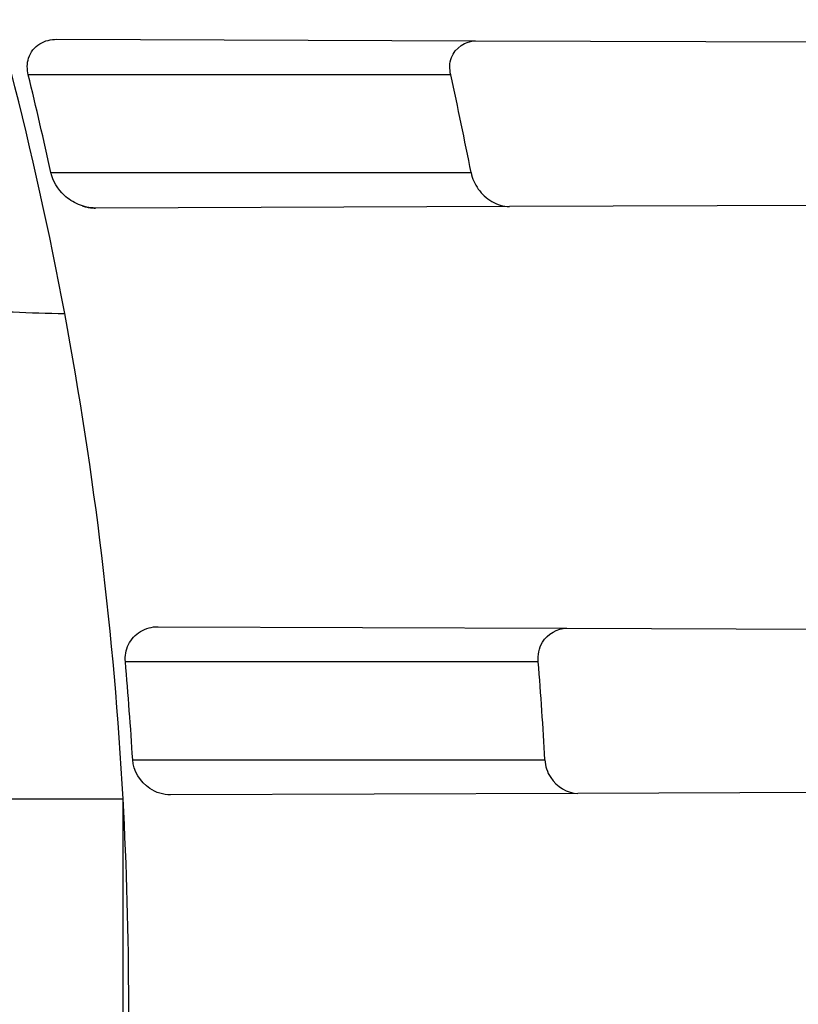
# Model space of a CAD drawing. Header units: millimetres. Extents: x 0 to 297, y 0 to 210.
# Tile 95 of 256: x 143.3876 to 143.4512, y 93.4094 to 93.4899. Entities that reach past the tile are written whole.
import ezdxf

# ---------------------------------------------------------------- set-up
doc = ezdxf.new("R2010")
doc.units = ezdxf.units.MM
doc.header["$LTSCALE"] = 16.335
doc.layers.get('0').update_dxf_attribs({"linetype": 'CONTINUOUS'})
for name, color, linetype in [('01_GLOBAL', 7, 'CONTINUOUS'), ('INTFCLR_1', 7, 'CONTINUOUS'), ('INTFCLR_144815', 7, 'CONTINUOUS')]:
    doc.layers.add(name, color=color, linetype=linetype)

msp = doc.modelspace()

# ---------------------------------------------------------------- linework, layer by layer
at = {"color": 7, "linetype": 'Continuous'}
msp.add_circle((144.2368034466, 92.193132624), 3.04, dxfattribs=at)
at = {"color": 9, "linetype": 'Continuous'}
msp.add_arc((144.2368034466, 92.193132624), 3.001038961, 92.9674534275, 177.0325465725, dxfattribs=at)
at = {"layer": '01_GLOBAL', "color": 7, "linetype": 'Continuous'}
msp.add_circle((144.2368034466, 92.193132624), 3.08, dxfattribs=at)
at = {"layer": 'INTFCLR_1', "color": 9, "linetype": 'Continuous'}
for p, q in [((143.3906042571, 93.488260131), (143.4248350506, 93.4881406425)), ((143.4228188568, 93.4853562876), (143.388269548, 93.4853562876)), ((143.3901188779, 93.4773562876), (143.4244839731, 93.4773562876)), ((143.427627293, 93.47458167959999), (143.3937520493, 93.4744634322)), ((143.3988900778, 93.44023120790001), (143.4323080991, 93.44011455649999)), ((143.4299775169, 93.4373562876), (143.3962057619, 93.4373562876)), ((143.3968080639, 93.4293562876), (143.4305221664, 93.4293562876)), ((143.380579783, 93.42614396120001), (143.396021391, 93.42614396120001)), ((143.396021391, 93.392568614), (143.396021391, 93.42614396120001)), ((143.4332187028, 93.4266011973), (143.399912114, 93.426484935))]:
    msp.add_line(p, q, dxfattribs=at)
at = {"layer": 'INTFCLR_1', "color": 6, "linetype": 'Continuous'}
for p, q in [((143.4248350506, 93.4881406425), (143.4857521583, 93.4879280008)), ((143.4880571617, 93.4747926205), (143.427627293, 93.47458167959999)), ((143.4323080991, 93.44011455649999), (143.4921062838, 93.43990582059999)), ((143.4928620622, 93.42680939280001), (143.4332187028, 93.4266011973))]:
    msp.add_line(p, q, dxfattribs=at)
at = {"layer": 'INTFCLR_1', "color": 7, "linetype": 'Continuous'}
msp.add_lwpolyline([(143.3926852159, 93.4746370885), (143.3927580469, 93.4746141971), (143.3928339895, 93.47459202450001), (143.3929130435, 93.4745707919), (143.3929954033, 93.47455069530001), (143.3930808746, 93.4745320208), (143.3931688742, 93.4745151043), (143.3932590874, 93.47450022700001), (143.3933518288, 93.47448753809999), (143.3934474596, 93.4744772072), (143.3935461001, 93.4744695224), (143.39364763, 93.4744648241), (143.3937520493, 93.4744634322)], dxfattribs=at)
at = {"layer": 'INTFCLR_1', "color": 6, "linetype": 'Continuous'}
for centre, radius, start, end in [((143.076579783, 93.4093562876), 0.4827613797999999, 270, 90.00000002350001), ((143.076579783, 93.4093562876), 0.4587930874, 270, 90.00000002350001), ((143.0892890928, 93.40936100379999), 0.3071908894, 10.5930042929, 18.1483713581), ((143.0777416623, 93.4093589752), 0.3196922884, 12.2803992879, 13.7520232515), ((143.0777401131, 93.4093584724), 0.3533482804, 11.095126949, 12.4201654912), ((143.0892635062, 93.40935640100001), 0.3072168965, 3.1324307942, 10.5929708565), ((143.0777410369, 93.40935712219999), 0.3196931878, 3.5866152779, 5.0244799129), ((143.0777397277, 93.4093569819), 0.3533488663, 3.2446361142, 4.54487275), ((143.0894636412, 93.4093562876), 0.3070170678, 356.8655071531, 3.1344928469)]:
    msp.add_arc(centre, radius, start, end, dxfattribs=at)
at = {"layer": 'INTFCLR_1', "color": 9, "linetype": 'Continuous'}
for points, knots in [([(143.505791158, 93.2600745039), (143.5067409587, 93.2626590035), (143.5086022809, 93.26787776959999), (143.5121486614, 93.2784613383), (143.5179028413, 93.2974584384), (143.5232385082, 93.319755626), (143.5267617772, 93.3396835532), (143.5282429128, 93.3498591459), (143.5290073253, 93.35574456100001), (143.5307716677, 93.37052008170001), (143.5326049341, 93.3957667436), (143.5323109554, 93.4255533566), (143.5309256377, 93.444856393), (143.5300542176, 93.4537694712), (143.5294126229, 93.45969752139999), (143.5274302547, 93.4756973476), (143.5229291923, 93.50131752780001), (143.5164430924, 93.5263308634), (143.5118037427, 93.5411769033), (143.5100588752, 93.5464871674), (143.5074043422, 93.5543094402), (143.501415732, 93.57066310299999), (143.4910739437, 93.59466517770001), (143.4792964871, 93.6173411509), (143.4710860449, 93.6312983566), (143.4672487, 93.637511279), (143.4646994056, 93.64156113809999), (143.4578048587, 93.6522122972), (143.446251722, 93.6685591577), (143.4302039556, 93.688459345), (143.4166114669, 93.7033760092), (143.4071163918, 93.7129106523), (143.4018664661, 93.7179588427), (143.3945821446, 93.7247669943), (143.3843862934, 93.7336815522), (143.373349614, 93.7423309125), (143.3667450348, 93.7470278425), (143.3640805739, 93.74883137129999), (143.3625174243, 93.7498684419), (143.360134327, 93.7513983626), (143.3576340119, 93.7529030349), (143.3554317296, 93.7540584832), (143.3541938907, 93.75463331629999), (143.3532081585, 93.75498488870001), (143.3525262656, 93.7551440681), (143.3519536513, 93.75505755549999), (143.3518421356, 93.7545186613), (143.35211692, 93.75392300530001), (143.35259409, 93.7530975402), (143.3533650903, 93.7520584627), (143.354392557, 93.75079155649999), (143.3556852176, 93.7493056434), (143.3572290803, 93.7475999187), (143.358673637, 93.7460457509), (143.3599466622, 93.7446920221), (143.3621637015, 93.7423493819), (143.3658426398, 93.73850358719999), (143.3733257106, 93.73065133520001), (143.3814986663, 93.7218418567), (143.3889438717, 93.71342202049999), (143.3935459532, 93.708067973), (143.4009463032, 93.699278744), (143.4122758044, 93.6850353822), (143.4271285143, 93.6643128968), (143.4378788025, 93.6473958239), (143.4449171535, 93.6353542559), (143.4496927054, 93.62688497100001), (143.457931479, 93.6114260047), (143.4689344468, 93.588081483), (143.4765250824, 93.5686183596), (143.480055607, 93.5585271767)], [0, 0, 0, 0, 0.0103790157, 0.0208837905, 0.0420711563, 0.0851838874, 0.1071959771, 0.1183352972, 0.1239410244, 0.1295662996, 0.174425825, 0.2192336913, 0.2417180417, 0.247353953, 0.2529903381, 0.2641931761, 0.3081223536, 0.3509244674, 0.3614867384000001, 0.3667496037, 0.3719933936, 0.3926231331, 0.4323811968, 0.4704128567, 0.4888542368, 0.4934078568, 0.4979383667, 0.5068920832, 0.5412323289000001, 0.5733304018, 0.6031976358, 0.6172527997, 0.6240454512, 0.6306500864, 0.6548352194, 0.6750684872, 0.6834752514, 0.6853781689, 0.6871962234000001, 0.6905460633, 0.6960524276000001, 0.6981915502, 0.6999110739, 0.7012078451, 0.7020914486, 0.7026255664, 0.703100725, 0.7038824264, 0.7050749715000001, 0.7066970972, 0.7087489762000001, 0.7112252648, 0.7141188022, 0.7174211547, 0.7192230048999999, 0.7211233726, 0.7295789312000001, 0.7392839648, 0.7620096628, 0.7748693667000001, 0.7816473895, 0.7886214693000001, 0.8181786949, 0.8502212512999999, 0.8846823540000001, 0.8936821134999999, 0.9027944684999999, 0.9213301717, 0.9597016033, 1, 1, 1, 1]), ([(143.3574002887, 93.7533562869), (143.3579828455, 93.753356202), (143.360948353, 93.7521830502), (143.3643531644, 93.7501915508), (143.3676585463, 93.7481125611), (143.3692467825, 93.74707786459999), (143.3719545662, 93.74527944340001), (143.378664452, 93.7405994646), (143.3898825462, 93.7319854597), (143.4002548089, 93.7231045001), (143.4076654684, 93.7163228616), (143.4130031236, 93.71129788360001), (143.422653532, 93.7018115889), (143.4364709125, 93.68697153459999), (143.4527894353, 93.66717079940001), (143.4645442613, 93.65089855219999), (143.4715593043, 93.6402954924), (143.474151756, 93.63626614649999), (143.4780526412, 93.63008701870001), (143.4863962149, 93.616211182), (143.4983688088, 93.5936629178), (143.5088888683, 93.5697819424), (143.5149812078, 93.55350851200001), (143.5176807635, 93.5457272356), (143.5194547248, 93.5404463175), (143.524169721, 93.5256878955), (143.5307635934, 93.5008186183), (143.5353421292, 93.4753316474), (143.5373581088, 93.459416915), (143.5380104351, 93.45352171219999), (143.5388963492, 93.444658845), (143.5403047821, 93.42546452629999), (143.5406037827, 93.3958405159), (143.5387395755, 93.3707344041), (143.5369460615, 93.35604353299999), (143.5361688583, 93.3501906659), (143.5346627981, 93.3400704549), (143.5310794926, 93.320247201), (143.5256534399, 93.29807146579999), (143.5198047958, 93.2791850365), (143.5161994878, 93.2686605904), (143.5143072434, 93.26347094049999), (143.5133416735, 93.2609008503)], [0, 0, 0, 0, 0.0031306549, 0.0166311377, 0.0214593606, 0.0240790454, 0.0268205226, 0.0389267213, 0.0680356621, 0.1027866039, 0.1122691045, 0.1220183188, 0.1421809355, 0.1849822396, 0.2309158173, 0.2799873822, 0.2927706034, 0.2992370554, 0.3057353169, 0.3320403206, 0.3862319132, 0.4428084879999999, 0.4721383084, 0.4795908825, 0.487069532, 0.5020757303, 0.5628487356, 0.6251729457, 0.6410612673, 0.6490543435, 0.6570463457, 0.6889269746, 0.7524526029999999, 0.8160592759, 0.8240370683, 0.8319876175, 0.8477879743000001, 0.8790177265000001, 0.9402188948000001, 0.970317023, 0.9852457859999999, 1, 1, 1, 1]), ([(143.480055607, 93.5585271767), (143.4837259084, 93.5480364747), (143.4903909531, 93.5264789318), (143.4967360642, 93.4987698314), (143.4998687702, 93.480263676), (143.5011284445, 93.4715333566), (143.5019170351, 93.4656589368), (143.5038463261, 93.4494766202), (143.5057008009, 93.4227915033), (143.5054397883, 93.39601168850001), (143.5044671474, 93.37963975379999), (143.504022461, 93.3736652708), (143.5032714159, 93.3647734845), (143.5012002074, 93.34583974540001), (143.4963788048, 93.31729318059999), (143.49048443, 93.2935876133), (143.4864832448, 93.279982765), (143.4848602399, 93.2746477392), (143.4819377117, 93.26549629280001), (143.4757637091, 93.2478316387), (143.4658991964, 93.2237526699), (143.4557508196, 93.2030768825), (143.4492053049, 93.1910087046), (143.4468307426, 93.1867521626), (143.4433023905, 93.1805423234), (143.4357024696, 93.1677434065), (143.4236423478, 93.1493254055), (143.4088585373, 93.1292209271), (143.3981978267, 93.1161056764), (143.3920521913, 93.10890703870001), (143.3897353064, 93.10622028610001), (143.3858253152, 93.1017514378), (143.3786022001, 93.09371030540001), (143.3707422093, 93.0853343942), (143.3636495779, 93.0779186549), (143.3593994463, 93.0734576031), (143.3560255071, 93.0698150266), (143.3538487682, 93.0672934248), (143.3526496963, 93.0656994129), (143.3521523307, 93.0648535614), (143.3518509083, 93.0642467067), (143.3519780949, 93.06345700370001), (143.3536612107, 93.06380038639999), (143.3555127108, 93.06468782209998), (143.3588652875, 93.0665002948), (143.3620632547, 93.0685373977), (143.3646891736, 93.0702872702), (143.3663741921, 93.0714458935), (143.3692060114, 93.0734278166), (143.3737350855, 93.0767437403), (143.3800639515, 93.0816635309), (143.3895251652, 93.0894491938), (143.3979931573, 93.09704369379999), (143.4054028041, 93.1041496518), (143.4107134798, 93.1093907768), (143.4202844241, 93.1192590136), (143.4339256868, 93.13464747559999), (143.4499433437, 93.1551077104), (143.4614126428, 93.1718688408), (143.4682300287, 93.1827697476), (143.4707469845, 93.1869112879), (143.4745342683, 93.1932658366), (143.4826220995, 93.2075340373), (143.4941655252, 93.2306938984), (143.5021068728, 93.2500492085), (143.505791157, 93.2600745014)], [0, 0, 0, 0, 0.0419354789, 0.08505031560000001, 0.1071497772, 0.1127379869, 0.1183317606, 0.1295131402, 0.1742263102, 0.2191466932, 0.230445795, 0.2361065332, 0.241751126, 0.2641147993, 0.3079545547, 0.3508736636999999, 0.3561840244, 0.3614616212, 0.3719139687, 0.3924297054, 0.4320526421, 0.4700131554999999, 0.4792642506, 0.483852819, 0.4884035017, 0.5062126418, 0.5400088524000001, 0.5714206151, 0.6003317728, 0.6037560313, 0.6071340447, 0.6137178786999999, 0.6261602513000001, 0.6479155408, 0.6570536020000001, 0.6648783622, 0.6711643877, 0.6757843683, 0.6774462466, 0.6786751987, 0.6794900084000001, 0.6799813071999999, 0.6813020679, 0.6842478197, 0.6888651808, 0.6950795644, 0.6987591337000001, 0.70073729, 0.7027989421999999, 0.7117993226, 0.7219139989, 0.7330405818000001, 0.7580265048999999, 0.7648041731, 0.7717766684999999, 0.7861782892, 0.816667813, 0.8493175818, 0.8841610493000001, 0.8932352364, 0.8978283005, 0.9024468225, 0.9211469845, 0.9596997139, 1, 1, 1, 1]), ([(143.3574002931, 93.0653562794), (143.3572429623, 93.0653562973), (143.3568577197, 93.0654322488), (143.3568775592, 93.06612476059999), (143.3572897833, 93.0668372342), (143.3580025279, 93.06789625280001), (143.3590890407, 93.0692141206), (143.3605161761, 93.0708335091), (143.3622809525, 93.072732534), (143.364262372, 93.0748061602), (143.366417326, 93.0770245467), (143.3695810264, 93.08025667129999), (143.3761156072, 93.0869122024), (143.384127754, 93.09523631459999), (143.391492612, 93.1032318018), (143.3954790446, 93.1076756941), (143.3978410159, 93.1103473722), (143.4041032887, 93.11750254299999), (143.4149655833, 93.130539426), (143.4300350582, 93.1505356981), (143.4423327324, 93.1688638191), (143.4500842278, 93.18160511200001), (143.4536819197, 93.18778553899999), (143.4561024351, 93.19202072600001), (143.4627716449, 93.20402316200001), (143.4731139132, 93.2245897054), (143.4831746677, 93.2485613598), (143.4894718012, 93.2661502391), (143.4924519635, 93.2752607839), (143.4941067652, 93.2805713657), (143.4981845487, 93.2941079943), (143.5041933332, 93.3176982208), (143.5091109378, 93.34612180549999), (143.5112232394, 93.3649740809), (143.5119890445, 93.3738262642), (143.5124424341, 93.37977367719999), (143.5134340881, 93.3960708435), (143.5137003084, 93.4227328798), (143.5118091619, 93.4492982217), (143.5098423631, 93.46540487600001), (143.5090383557, 93.47125249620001), (143.5077538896, 93.4799440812), (143.5045588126, 93.4983716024), (143.498087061, 93.52596105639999), (143.4912937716, 93.5474097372), (143.4875537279, 93.5578460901)], [0, 0, 0, 0, 0.0008731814, 0.0017184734, 0.0032338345, 0.0055641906, 0.008732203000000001, 0.0127298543, 0.0175349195, 0.0231216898, 0.028646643, 0.0346996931, 0.0482229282, 0.0804128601, 0.09881585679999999, 0.1085510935, 0.1135452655, 0.1186072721, 0.1613234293, 0.207686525, 0.2575125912, 0.2837456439, 0.2904463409, 0.297201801, 0.3108185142, 0.3666506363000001, 0.4248611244, 0.4549770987, 0.470314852, 0.4780577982, 0.4858479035, 0.548777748, 0.6130125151, 0.6457681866, 0.6540348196, 0.6623247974, 0.6788712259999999, 0.7446474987, 0.8101274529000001, 0.8265054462, 0.8346996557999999, 0.8428862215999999, 0.8752668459, 0.9384715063, 1, 1, 1, 1]), ([(143.380579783, 93.46673172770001), (143.380579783, 93.46665714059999), (143.3808985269, 93.4665313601), (143.3813917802, 93.4664227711), (143.3823533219, 93.46628619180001), (143.3836190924, 93.4661663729), (143.3852259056, 93.46605413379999), (143.3877993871, 93.4659229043), (143.3898368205, 93.46586200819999), (143.3912447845, 93.4658323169)], [0, 0, 0, 0, 0.0207988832, 0.0728257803, 0.1599156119, 0.2807167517, 0.4319854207, 0.6072972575, 1, 1, 1, 1])]:
    msp.add_open_spline(points, degree=3, knots=knots, dxfattribs=at)
at = {"layer": 'INTFCLR_1', "color": 6, "linetype": 'Continuous'}
for points, knots in [([(143.391388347, 93.7533562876), (143.3904120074, 93.7533562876), (143.3921762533, 93.7499955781), (143.3936912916, 93.7481416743), (143.3961672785, 93.74488846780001), (143.3992225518, 93.74120886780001), (143.403128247, 93.736512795), (143.4076936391, 93.73105931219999), (143.4125904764, 93.7251278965), (143.4174256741, 93.7191674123), (143.4219266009, 93.7134900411), (143.4260587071, 93.708161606), (143.4298162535, 93.70320548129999), (143.4332121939, 93.6986295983), (143.4362702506, 93.6944235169), (143.4390204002, 93.69056916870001), (143.4414908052, 93.687044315), (143.44370074, 93.6838395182), (143.4456749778, 93.6809337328), (143.4474377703, 93.67830292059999), (143.4490168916, 93.6759165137), (143.4504211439, 93.6737705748), (143.4516679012, 93.67184551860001), (143.4527743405, 93.67012138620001), (143.4537663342, 93.6685626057), (143.4546489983, 93.6671650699), (143.4556772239, 93.66552631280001), (143.456672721, 93.66392530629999), (143.4576979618, 93.66226084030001), (143.4585721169, 93.66083168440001), (143.4595323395, 93.65924962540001), (143.4605887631, 93.6574940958), (143.4617562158, 93.65553545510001), (143.4630444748, 93.65335047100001), (143.464465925, 93.65090949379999), (143.4660286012, 93.6481892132), (143.4677482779, 93.64514958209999), (143.4696392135, 93.6417492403), (143.4717186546, 93.63793570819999), (143.4740086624, 93.6336424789), (143.4765248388, 93.62880536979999), (143.4792812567, 93.62335013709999), (143.4822951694, 93.61718591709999), (143.4855914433, 93.610185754), (143.4891913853, 93.6021966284), (143.4931140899, 93.59302320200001), (143.4973740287, 93.58243061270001), (143.5019825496, 93.5700832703), (143.5068772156, 93.55569758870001), (143.5117345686, 93.53967004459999), (143.5162134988, 93.5226760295), (143.5200746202, 93.5054858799), (143.5232856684, 93.4882487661), (143.5258459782, 93.471032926), (143.5277689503, 93.4538356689), (143.5290609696, 93.4366975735), (143.529733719, 93.4196019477), (143.5297948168, 93.4025757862), (143.5292510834, 93.38560341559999), (143.5281065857, 93.3686870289), (143.5263644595, 93.3518401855), (143.5240214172, 93.3350289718), (143.5210770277, 93.31827583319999), (143.5175167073, 93.30154440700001), (143.5133376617, 93.28485591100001), (143.5085942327, 93.268441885), (143.5035656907, 93.2530998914), (143.4986112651, 93.23947982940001), (143.4940105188, 93.2278474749), (143.4897809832, 93.2178519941), (143.485903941, 93.2091976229), (143.4823616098, 93.2016588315), (143.4791285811, 93.19505078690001), (143.4761817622, 93.1892359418), (143.4734988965, 93.1841024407), (143.4710647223, 93.1795662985), (143.4688610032, 93.1755541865), (143.466865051, 93.1719939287), (143.4650570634, 93.1688259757), (143.4634184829, 93.16599997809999), (143.461937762, 93.1634824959), (143.4606041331, 93.16124327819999), (143.4594032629, 93.15924877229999), (143.4583170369, 93.15746207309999), (143.457331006, 93.1558543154), (143.4564183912, 93.15437798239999), (143.4555069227, 93.15291457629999), (143.4545265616, 93.151352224), (143.4534184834, 93.14960100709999), (143.4521719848, 93.1476496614), (143.4507682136, 93.14547482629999), (143.4491853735, 93.14305109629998), (143.4474055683, 93.1403597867), (143.4454085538, 93.13738261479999), (143.4431685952, 93.1340952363), (143.4406602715, 93.13047449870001), (143.4378551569, 93.12649963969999), (143.4347311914, 93.1221597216), (143.4312583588, 93.1174362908), (143.4274059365, 93.11231294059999), (143.4231637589, 93.1068033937), (143.4185304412, 93.1009244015), (143.4135422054, 93.0947465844), (143.408452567, 93.0885653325), (143.4036878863, 93.08286772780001), (143.3995946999, 93.07795220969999), (143.3963986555, 93.0741115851), (143.3938021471, 93.0707181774), (143.3922373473, 93.06880673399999), (143.3903920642, 93.0653562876), (143.391388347, 93.0653562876)], [0, 0, 0, 0, 0.0038604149, 0.007501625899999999, 0.0124785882, 0.0188917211, 0.0268498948, 0.0364677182, 0.0470694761, 0.05724446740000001, 0.066818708, 0.0757144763, 0.0839053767, 0.0914099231, 0.0982451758, 0.1044667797, 0.1101313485, 0.11526428, 0.1198589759, 0.1240215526, 0.1277856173, 0.1311734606, 0.1341617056, 0.1368541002, 0.1392736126, 0.1414672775, 0.143389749, 0.1469230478, 0.1489215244, 0.1511192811, 0.1535471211, 0.1562389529, 0.1592204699, 0.1625628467, 0.1662680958, 0.1703891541, 0.1749670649, 0.1800767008, 0.1857729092, 0.1921414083, 0.199315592, 0.2073311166, 0.2163077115, 0.2264451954, 0.2379233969, 0.2509534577, 0.2658909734, 0.2830621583, 0.3030578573, 0.3259639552, 0.3492662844, 0.3725305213, 0.3956109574, 0.4185782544, 0.4413347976, 0.4640172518, 0.4865192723, 0.5089682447, 0.5313242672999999, 0.5536477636, 0.5759939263, 0.5982772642, 0.6207472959, 0.6432362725, 0.6658996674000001, 0.6887559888, 0.7107777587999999, 0.7297237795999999, 0.7460531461, 0.7602331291, 0.7726347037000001, 0.7835467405, 0.7931663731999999, 0.8017211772, 0.8093215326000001, 0.8160683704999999, 0.8220757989, 0.8274205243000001, 0.8322066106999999, 0.8364980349, 0.8403367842, 0.8437547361, 0.8468031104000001, 0.8495420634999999, 0.8520223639, 0.8542604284, 0.8564046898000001, 0.8588391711, 0.861553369, 0.8645986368, 0.8679945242, 0.8717882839, 0.8760445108, 0.8807522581, 0.8859628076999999, 0.8917731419, 0.8981681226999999, 0.9051985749, 0.9129160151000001, 0.9213486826, 0.9305434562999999, 0.9404096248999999, 0.9509435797, 0.9619432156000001, 0.9720502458, 0.9803711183, 0.9870628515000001, 0.9922716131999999, 0.9960607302, 1, 1, 1, 1]), ([(143.3913883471, 93.0653562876), (143.3925009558, 93.0653562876), (143.3944304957, 93.0666565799), (143.3973970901, 93.0684425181), (143.4007982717, 93.07091395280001), (143.4050037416, 93.07413406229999), (143.4100111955, 93.07824530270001), (143.4155298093, 93.08303751), (143.4211292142, 93.0881607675), (143.4264144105, 93.0932249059), (143.43125736, 93.0980502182), (143.4356657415, 93.10260404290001), (143.4396603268, 93.1068634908), (143.4432708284, 93.1108234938), (143.4465216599, 93.11448276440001), (143.4494397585, 93.1178438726), (143.4520627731, 93.1209293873), (143.4544121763, 93.1237459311), (143.456513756, 93.1263080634), (143.4583900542, 93.12863120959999), (143.4600695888, 93.13073982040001), (143.4615949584, 93.1326788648), (143.4630975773, 93.13461062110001), (143.4646983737, 93.1366936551), (143.4663978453, 93.1389353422), (143.4680793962, 93.14118497), (143.4697311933, 93.1434241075), (143.4714499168, 93.1457859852), (143.4733525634, 93.1484399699), (143.4754791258, 93.1514562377), (143.477855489, 93.15489250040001), (143.4805066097, 93.1588113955), (143.4834545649, 93.163277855), (143.4867221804, 93.1683718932), (143.4903444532, 93.1742054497), (143.4943554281, 93.18090734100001), (143.4987865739, 93.1886348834), (143.5036710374, 93.1975962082), (143.5090369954, 93.2080352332), (143.5149200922, 93.22031723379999), (143.5212054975, 93.234617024), (143.5274896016, 93.2504853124), (143.5333654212, 93.2672157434), (143.5385840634, 93.28417448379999), (143.543100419, 93.30119588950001), (143.5469295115, 93.31826170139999), (143.5500694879, 93.3352816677), (143.5525457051, 93.3523020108), (143.5543635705, 93.36925021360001), (143.5555404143, 93.3861532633), (143.5560867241, 93.4029944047), (143.5560112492, 93.4197765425), (143.5553196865, 93.436509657), (143.5540157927, 93.4531831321), (143.5520992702, 93.46980412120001), (143.5495685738, 93.4863701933), (143.5464237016, 93.5028559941), (143.5426520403, 93.51929845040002), (143.5382472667, 93.5356769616), (143.5331875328, 93.5520104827), (143.527486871, 93.5682159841), (143.5213730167, 93.5836821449), (143.515238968, 93.5976906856), (143.5094946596, 93.6097472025), (143.5042564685, 93.6200023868), (143.4994933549, 93.6288052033), (143.4951738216, 93.63640014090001), (143.4912628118, 93.642992), (143.4877284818, 93.6487368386), (143.4845342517, 93.6537660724), (143.4816534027, 93.65817529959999), (143.4790579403, 93.662051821), (143.4767281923, 93.6654573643), (143.4746357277, 93.668457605), (143.472765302, 93.67109499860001), (143.4710870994, 93.67342680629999), (143.46957943, 93.6754943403), (143.4681380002, 93.6774474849), (143.4666395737, 93.67945477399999), (143.4649885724, 93.68163852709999), (143.463288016, 93.68385659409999), (143.4615819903, 93.6860513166), (143.4598543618, 93.68824549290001), (143.4579581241, 93.69062033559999), (143.4558400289, 93.69323162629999), (143.4534675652, 93.6961063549), (143.4508179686, 93.6992567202), (143.447859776, 93.7026992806), (143.4445666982, 93.7064428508), (143.4409044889, 93.71049854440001), (143.4368464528, 93.7148646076), (143.4323696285, 93.7195302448), (143.4274456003, 93.7244775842), (143.4220754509, 93.7296631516), (143.4163486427, 93.7349445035), (143.410661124, 93.73991840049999), (143.4054543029, 93.74422210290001), (143.4010724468, 93.7475953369), (143.3975442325, 93.7501732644), (143.3944939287, 93.7520163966), (143.3925216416, 93.7533562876), (143.3913883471, 93.7533562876)], [0, 0, 0, 0, 0.0042187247, 0.0081401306, 0.0133978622, 0.0200459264, 0.0282638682, 0.0379443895, 0.0477615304, 0.05703690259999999, 0.0656973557, 0.0736821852, 0.0810680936, 0.0878383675, 0.0940009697, 0.0996271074, 0.1047154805, 0.1093563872, 0.1135342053, 0.1172803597, 0.1206792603, 0.1237557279, 0.1266349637, 0.1299589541, 0.1337168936, 0.1373013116, 0.1406085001, 0.1442672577, 0.148377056, 0.1529904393, 0.1582606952, 0.164218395, 0.1709303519, 0.1785521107, 0.1871652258, 0.1969659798, 0.2081658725, 0.2209392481, 0.2356613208, 0.2526660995, 0.2725685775, 0.2948769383, 0.3173640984, 0.3397873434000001, 0.3621386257, 0.3841211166, 0.4060891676, 0.4277469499, 0.4493218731, 0.470705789, 0.4919793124, 0.5131981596, 0.5343255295, 0.5554668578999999, 0.5765984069, 0.5977513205, 0.6189954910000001, 0.6402209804, 0.6617015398, 0.6832900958, 0.7050415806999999, 0.7268239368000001, 0.7463339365, 0.7630160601, 0.7774553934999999, 0.7899931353, 0.8009638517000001, 0.8105830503, 0.8190545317, 0.8265380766, 0.8331730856, 0.8390248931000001, 0.8442268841, 0.8488182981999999, 0.8528943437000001, 0.8564866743, 0.8597116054, 0.8625968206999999, 0.8656908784, 0.8692094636, 0.8729771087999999, 0.8762884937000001, 0.879749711, 0.8835661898, 0.8878115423, 0.8924986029, 0.8976989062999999, 0.9034198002, 0.9097088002, 0.9166034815, 0.9241390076, 0.9323094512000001, 0.9411199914, 0.9506041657, 0.9606137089, 0.9706541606, 0.9792553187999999, 0.9862062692, 0.9916647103, 0.9957028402, 1, 1, 1, 1]), ([(143.388269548, 93.4853562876), (143.3881609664, 93.48579995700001), (143.3881403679, 93.4868115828), (143.3891095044, 93.48803893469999), (143.3901236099, 93.4882618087), (143.3906042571, 93.488260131)], [0, 0, 0, 0, 0.3190265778, 0.6642895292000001, 1, 1, 1, 1]), ([(143.4228188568, 93.4853562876), (143.4227175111, 93.4858164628), (143.4226573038, 93.48717045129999), (143.4240365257, 93.48814342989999), (143.4248350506, 93.4881406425)], [0, 0, 0, 0, 0.3711039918, 1, 1, 1, 1]), ([(143.4244839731, 93.4773562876), (143.4245781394, 93.4768761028), (143.4249988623, 93.47594616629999), (143.426110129, 93.4749024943), (143.4271205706, 93.4745799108), (143.427627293, 93.47458167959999)], [0, 0, 0, 0, 0.3279729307, 0.6603684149, 1, 1, 1, 1]), ([(143.3962057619, 93.4373562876), (143.3961638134, 93.4378334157), (143.3963339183, 93.4388403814), (143.3973808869, 93.439974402), (143.3983910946, 93.44023294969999), (143.3988900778, 93.44023120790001)], [0, 0, 0, 0, 0.3274854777, 0.6588278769, 1, 1, 1, 1]), ([(143.4299775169, 93.4373562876), (143.429934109, 93.43790237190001), (143.4301632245, 93.4392875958), (143.4315439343, 93.44011722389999), (143.4323080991, 93.44011455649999)], [0, 0, 0, 0, 0.4175432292, 1, 1, 1, 1]), ([(143.399912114, 93.426484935), (143.3993174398, 93.4264828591), (143.3977875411, 93.4269300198), (143.3968651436, 93.4284456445), (143.3968080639, 93.4293562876)], [0, 0, 0, 0, 0.3945820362, 1, 1, 1, 1]), ([(143.4305221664, 93.4293562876), (143.430551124, 93.4288454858), (143.4309536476, 93.4274839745), (143.4323601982, 93.4265982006), (143.4332187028, 93.4266011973)], [0, 0, 0, 0, 0.3734107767, 1, 1, 1, 1])]:
    msp.add_open_spline(points, degree=3, knots=knots, dxfattribs=at)
at = {"layer": 'INTFCLR_1', "color": 7, "linetype": 'Continuous'}
msp.add_open_spline([(143.393752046, 93.4744634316), (143.3932815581, 93.4744628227), (143.3923429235, 93.47467695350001), (143.3909508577, 93.475584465), (143.3902619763, 93.47665449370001), (143.3901188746, 93.477356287)], degree=3, knots=[0, 0, 0, 0, 0.2857190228, 0.5650436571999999, 1, 1, 1, 1], dxfattribs=at)
at = {"layer": 'INTFCLR_144815', "color": 6, "linetype": 'Continuous'}
for radius in [0.5104906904, 0.4864760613]:
    msp.add_circle((143.076579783, 93.4093562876), radius, dxfattribs=at)
for radius, start, end in [(0.7037433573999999, 313.9937911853, 154.5150993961), (0.6797433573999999, 312.9543589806, 154.5144414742), (0.6572577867, 282.2440355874, 71.2863570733), (0.5288304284, 45.0000000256, 314.9999999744), (0.5278840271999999, 44.999999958, 315.000000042), (0.5271191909, 44.99999997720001, 315.0000000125), (0.5111765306, 47.86578076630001, 312.1342192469), (0.5038693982, 45.72777364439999, 314.2722263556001), (0.4878728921, 45.6663486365, 314.3336513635), (0.4878399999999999, 45.741955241, 314.258044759), (0.5186031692, 308.490992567, 51.50900743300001), (0.5120146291, 313.9992414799, 46.00075850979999)]:
    msp.add_arc((143.076579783, 93.4093562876), radius, start, end, dxfattribs=at)
at = {"layer": 'INTFCLR_144815', "color": 9, "linetype": 'Continuous'}
for centre, radius, start, end in [((143.076579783, 93.4093562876), 0.5509009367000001, 52.2436298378, 307.7563701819), ((143.076579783, 93.4093562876), 0.6528896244, 292.4997540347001, 54.0964566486), ((143.076579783, 93.4093562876), 0.518921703, 52.5411294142, 307.4588705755), ((143.076579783, 93.4093562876), 0.5036973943, 45.7280221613, 314.2719778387), ((143.076579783, 93.4093562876), 0.4956986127, 45.73034182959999, 314.2696581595), ((143.0765826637, 93.40935763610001), 0.5889741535, 292.4997540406, 54.09645665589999), ((143.076579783, 93.4093562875), 0.5277450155, 314.0862202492, 45.9137797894), ((143.076579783, 93.4093562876), 0.5151250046, 313.8592910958, 46.1407088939), ((143.076579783, 93.4093562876), 0.5117547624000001, 314.0319604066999, 45.9680396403)]:
    msp.add_arc(centre, radius, start, end, dxfattribs=at)
at = {"layer": 'INTFCLR_144815', "color": 6, "linetype": 'Continuous'}
for points, knots in [([(143.559959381, 93.4093562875), (143.559959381, 93.4118703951), (143.5599220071, 93.41689924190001), (143.5597537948, 93.4244421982), (143.5594733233, 93.4319851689), (143.5590804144, 93.4395281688), (143.5585748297, 93.44707105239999), (143.5579562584, 93.45461378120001), (143.5572243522, 93.4621559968), (143.5563786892, 93.4696975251), (143.5554188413, 93.4772377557), (143.5543443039, 93.4847763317), (143.5531546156, 93.4923122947), (143.5518492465, 93.4998449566), (143.5504277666, 93.50737293), (143.5488896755, 93.51489518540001), (143.5472346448, 93.52240985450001), (143.5454623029, 93.5299153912), (143.5435725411, 93.5374092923), (143.5415652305, 93.54488940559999), (143.5394406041, 93.55235253), (143.5371989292, 93.5597957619), (143.5348409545, 93.56721505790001), (143.5323675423, 93.57460659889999), (143.529780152, 93.58196541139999), (143.5270804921, 93.58928656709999), (143.5242709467, 93.5965641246), (143.5213543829, 93.6037918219), (143.5183344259, 93.61096254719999), (143.5152154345, 93.61806858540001), (143.5120026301, 93.62510149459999), (143.5087022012, 93.6320520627), (143.505321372, 93.6389103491), (143.5018684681, 93.6456657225), (143.4983529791, 93.6523068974), (143.4947855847, 93.65882202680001), (143.4911781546, 93.66519881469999), (143.4875436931, 93.6714246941), (143.4838962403, 93.67748703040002), (143.4802507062, 93.68337338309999), (143.4766226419, 93.68907180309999), (143.473027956, 93.6945711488), (143.4694825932, 93.6998613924), (143.4660021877, 93.7049339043), (143.4626017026, 93.7097817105), (143.459295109, 93.71439965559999), (143.4560950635, 93.7187845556), (143.4530128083, 93.7229350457), (143.4500581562, 93.7268513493), (143.4472396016, 93.7305349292), (143.4445638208, 93.7339889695), (143.4420354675, 93.7372184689), (143.4396569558, 93.7402303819), (143.4374291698, 93.7430326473), (143.4353519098, 93.7456336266), (143.4334244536, 93.7480414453), (143.4316455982, 93.7502639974), (143.4300138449, 93.7523087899), (143.4285275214, 93.75418281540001), (143.4271849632, 93.7558925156), (143.4259844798, 93.7574434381), (143.4249241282, 93.7588419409), (143.4240021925, 93.7600902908), (143.4232155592, 93.7612022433), (143.422565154, 93.7621551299), (143.4220400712, 93.7630318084), (143.4215107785, 93.7638474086), (143.4211293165, 93.7653465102), (143.4216624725, 93.7653561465)], [0, 0, 0, 0, 0.0193232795, 0.0386507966, 0.0579870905, 0.0773359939, 0.09670230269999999, 0.1160891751, 0.1355014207, 0.154941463, 0.1744140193, 0.1939206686, 0.213465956, 0.2330500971, 0.2526769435, 0.2723457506, 0.2920596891, 0.3118161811, 0.3316171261, 0.3514582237, 0.3713396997, 0.3912550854, 0.4112023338, 0.4311723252, 0.4511600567, 0.471153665, 0.4911437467, 0.5111161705, 0.5310553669, 0.5509435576, 0.5707599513, 0.5904809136, 0.6100798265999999, 0.6295269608, 0.6487896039, 0.6678319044, 0.6866152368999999, 0.7050985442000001, 0.7232388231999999, 0.7409918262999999, 0.758313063, 0.7751587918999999, 0.7914870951, 0.8072590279, 0.8224396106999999, 0.8369988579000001, 0.8509122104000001, 0.8641615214, 0.8767332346, 0.8886179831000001, 0.8998102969, 0.9103147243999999, 0.9201416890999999, 0.9293075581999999, 0.9378296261, 0.9457257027, 0.9530130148, 0.9597096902, 0.9658325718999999, 0.9713969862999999, 0.9764171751, 0.9809076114, 0.9848822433, 0.9883555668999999, 0.9913411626, 0.9938520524, 0.9959015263, 1, 1, 1, 1]), ([(143.433067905, 93.05335642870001), (143.4328265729, 93.0533608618), (143.4324756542, 93.05418000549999), (143.4330197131, 93.0549083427), (143.4334366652, 93.0557926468), (143.4339703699, 93.0566454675), (143.4346161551, 93.0576462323), (143.4354019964, 93.05878669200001), (143.4363208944, 93.0600751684), (143.4373778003, 93.0615151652), (143.4385738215, 93.0631125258), (143.4399109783, 93.0648725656), (143.441391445, 93.0668020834), (143.4430186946, 93.0689099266), (143.4447956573, 93.07120496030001), (143.4467226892, 93.0736934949), (143.4487964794, 93.0763779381), (143.4510117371, 93.0792588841), (143.4533657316, 93.0823409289), (143.4558612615, 93.0856367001), (143.4585019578, 93.0891610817), (143.461284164, 93.0929204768), (143.4641988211, 93.0969147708), (143.4672349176, 93.10114163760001), (143.4703835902, 93.1056021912), (143.473633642, 93.1102946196), (143.4769725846, 93.1152153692), (143.4803867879, 93.12035908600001), (143.4838617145, 93.12571866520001), (143.4873822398, 93.131285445), (143.4909329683, 93.1370494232), (143.4944985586, 93.1429995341), (143.4980640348, 93.1491239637), (143.5016150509, 93.155410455), (143.5051380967, 93.1618465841), (143.508620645, 93.1684199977), (143.5120512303, 93.1751185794), (143.5154195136, 93.18193063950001), (143.5187162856, 93.18884502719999), (143.5219334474, 93.1958512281), (143.5250639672, 93.2029394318), (143.5281017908, 93.21010051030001), (143.5310417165, 93.21732590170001), (143.5338798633, 93.22460897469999), (143.5366072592, 93.2319283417), (143.5392210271, 93.2392754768), (143.5417223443, 93.24665218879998), (143.5441140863, 93.2540675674), (143.5463966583, 93.26152417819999), (143.5485670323, 93.2690127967), (143.5506238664, 93.27652910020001), (143.5525648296, 93.2840635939), (143.5543887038, 93.29160910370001), (143.5560958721, 93.29916427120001), (143.5576869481, 93.306728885), (143.5591625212, 93.3143029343), (143.5605229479, 93.32188557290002), (143.5617683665, 93.3294747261), (143.5628989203, 93.3370678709), (143.5639149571, 93.34466347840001), (143.5648169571, 93.352261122), (143.5656053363, 93.35986024), (143.5662804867, 93.3674604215), (143.5668427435, 93.3750611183), (143.5672924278, 93.38266226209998), (143.5676297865, 93.39026356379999), (143.5678550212, 93.3978650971), (143.5679682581, 93.4054666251), (143.5679695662, 93.4130682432), (143.567858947, 93.4206697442), (143.5676363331, 93.4282712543), (143.5673015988, 93.4358725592), (143.5668545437, 93.44347370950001), (143.5662949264, 93.4510743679), (143.5656224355, 93.45867440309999), (143.5648367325, 93.466273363), (143.5639374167, 93.4738709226), (143.5629240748, 93.4814664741), (143.5617962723, 93.4890592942), (143.5605535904, 93.4966483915), (143.5591956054, 93.50423272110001), (143.5577218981, 93.5118111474), (143.5561322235, 93.5193816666), (143.5544265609, 93.52694151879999), (143.5526049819, 93.5344880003), (143.5506674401, 93.5420191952), (143.5486137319, 93.5495338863), (143.5464439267, 93.5570299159), (143.5441586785, 93.56450343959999), (143.5417591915, 93.57194952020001), (143.5392470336, 93.579362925), (143.5366239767, 93.5867386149), (143.5338923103, 93.5940709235), (143.5310549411, 93.6013534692), (143.5281154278, 93.6085792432), (143.525078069, 93.6157405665), (143.5219479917, 93.6228290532), (143.5187312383, 93.6298355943), (143.5154348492, 93.6367503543), (143.512066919, 93.6435628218), (143.5086366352, 93.65026188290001), (143.5051543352, 93.6568358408), (143.5016314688, 93.6632725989), (143.4980805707, 93.66955978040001), (143.4945151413, 93.67568497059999), (143.4909495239, 93.6816359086), (143.4873986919, 93.6874007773), (143.4838779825, 93.6929685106), (143.480402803, 93.6983290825), (143.4769882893, 93.7034738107), (143.4736489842, 93.7083955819), (143.4703985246, 93.71308903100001), (143.4672493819, 93.7175506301), (143.464212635, 93.721778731), (143.4612978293, 93.72577350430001), (143.4585129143, 93.72953680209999), (143.4558642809, 93.73307192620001), (143.4533568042, 93.73638343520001), (143.450993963, 93.73947689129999), (143.4487779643, 93.74235864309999), (143.4467099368, 93.7450355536), (143.444790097, 93.7475147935), (143.4430178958, 93.7498036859), (143.4413922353, 93.7519094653), (143.4399116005, 93.7538391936), (143.4385741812, 93.7555995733), (143.4373781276, 93.7571969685), (143.4363211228, 93.75863709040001), (143.4354021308, 93.7599256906), (143.4346162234, 93.76106624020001), (143.4339704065, 93.7620670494), (143.4334366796, 93.7629199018), (143.4330197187, 93.7638042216), (143.4324756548, 93.76453256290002), (143.4328265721, 93.76535171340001), (143.433067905, 93.7653561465)], [0, 0, 0, 0, 0.0009310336, 0.002365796, 0.0034193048, 0.0047077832, 0.006237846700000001, 0.0080159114, 0.0100484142, 0.0123424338, 0.0149055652, 0.0177455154, 0.0208683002, 0.0242865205, 0.0280168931, 0.0320641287, 0.03642688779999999, 0.0411013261, 0.0460820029, 0.0513859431, 0.0570470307, 0.0630689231, 0.0694259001, 0.0761196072, 0.0831428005, 0.0904858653, 0.0981365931, 0.1060799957, 0.1142989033, 0.1227742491, 0.1314855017, 0.1404113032, 0.1495299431, 0.1588198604, 0.1682601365, 0.1778307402, 0.1875127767, 0.1972886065, 0.2071421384, 0.2170587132, 0.2270251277, 0.2370298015, 0.2470622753, 0.2571128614, 0.2671789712, 0.2771901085, 0.2871913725, 0.2972229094, 0.3072428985, 0.3172696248, 0.3272959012, 0.3372999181, 0.3472797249, 0.3572378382, 0.3671756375, 0.3770956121, 0.3870009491, 0.3968896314, 0.4067592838, 0.416611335, 0.4264476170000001, 0.4362699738, 0.4460792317, 0.4558777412, 0.465666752, 0.475448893, 0.4852256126, 0.4949995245, 0.5047720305, 0.5145458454, 0.5243224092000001, 0.5341044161, 0.5438932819, 0.5536914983, 0.5635002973, 0.5733219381, 0.5831577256, 0.5930094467, 0.6028783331, 0.6127653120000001, 0.6226711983, 0.6325970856, 0.6425436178, 0.6525082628, 0.6624891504, 0.6724871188, 0.6825027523, 0.6925369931, 0.7025869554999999, 0.7126463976, 0.7227116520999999, 0.7327783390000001, 0.742840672, 0.7528920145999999, 0.7629245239, 0.772929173, 0.7828957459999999, 0.7928124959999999, 0.8026662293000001, 0.8124423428, 0.8221246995, 0.8316958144, 0.8411366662, 0.8504272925, 0.8595467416, 0.8684734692, 0.8771857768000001, 0.8856622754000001, 0.8938824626, 0.9018271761, 0.9094792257, 0.9168237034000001, 0.923848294, 0.9305435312, 0.93690291, 0.9429227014, 0.9486018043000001, 0.9539413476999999, 0.9589446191, 0.9636165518, 0.9679634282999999, 0.9719924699, 0.9757115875, 0.9791292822, 0.9822538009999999, 0.9850935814, 0.9876568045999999, 0.9899510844, 0.9919838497, 0.9937619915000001, 0.9952921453, 0.9965806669, 0.997634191, 0.9990689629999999, 1, 1, 1, 1]), ([(143.3994670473, 93.7533562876), (143.399146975, 93.7533562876), (143.3990453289, 93.7521473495), (143.3998732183, 93.75119655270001), (143.4008762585, 93.749481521), (143.4024694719, 93.74744226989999), (143.4045267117, 93.7448049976), (143.4070952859, 93.7416644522), (143.4101750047, 93.73793095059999), (143.4137722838, 93.7335868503), (143.4179272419, 93.72853263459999), (143.4226335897, 93.7227254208), (143.4278792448, 93.7161112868), (143.4336355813, 93.70864659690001), (143.4398265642, 93.7003379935), (143.4463921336, 93.6911644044), (143.4532128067, 93.6811870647), (143.4601957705, 93.67043454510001), (143.4672140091, 93.65900154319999), (143.4741696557, 93.6469550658), (143.4809580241, 93.6343972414), (143.4875044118, 93.6214014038), (143.4937367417, 93.60806038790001), (143.4996120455, 93.59443039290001), (143.5050872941, 93.5805881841), (143.5101428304, 93.5665721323), (143.5147593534, 93.55243473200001), (143.5189273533, 93.5382124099), (143.5226468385, 93.523921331), (143.525909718, 93.5096138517), (143.5287290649, 93.495262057), (143.5310996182, 93.4809222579), (143.53303206, 93.4665632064), (143.5345263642, 93.45223022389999), (143.5355886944, 93.4379127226), (143.5362231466, 93.4236237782), (143.5363638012, 93.41410874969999), (143.5363638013, 93.40935628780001)], [0, 0, 0, 0, 0.0025344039, 0.005901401, 0.0109295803, 0.0177704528, 0.0265540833, 0.0373505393, 0.04991676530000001, 0.0648695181, 0.0820131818, 0.1017234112, 0.1240566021, 0.1488553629, 0.1763609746, 0.2060970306, 0.2381748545, 0.2720515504, 0.3076064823, 0.3443876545, 0.3821831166, 0.4206251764, 0.4595934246, 0.4987613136, 0.5381325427, 0.5774437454, 0.6167240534, 0.6558745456, 0.6947773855, 0.7336358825, 0.7720551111, 0.8105726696, 0.8487051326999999, 0.8867612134, 0.9246626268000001, 0.9623689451, 1, 1, 1, 1]), ([(143.4446760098, 93.7533562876), (143.4444338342, 93.7533562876), (143.4440805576, 93.75253066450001), (143.4445966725, 93.7517896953), (143.4449904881, 93.75088623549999), (143.4454977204, 93.7500149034), (143.4461122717, 93.74899220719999), (143.4468609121, 93.74782675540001), (143.4477365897, 93.7465104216), (143.4487436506, 93.7450401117), (143.4498827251, 93.7434103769), (143.4511555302, 93.7416160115), (143.4525633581, 93.7396511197), (143.4541073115, 93.73750968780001), (143.455788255, 93.73518529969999), (143.4576064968, 93.7326716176), (143.4595619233, 93.72996211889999), (143.4616535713, 93.7270506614), (143.4638797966, 93.723931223), (143.4662378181, 93.72059853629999), (143.4687238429, 93.7170479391), (143.4713327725, 93.713275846), (143.4740582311, 93.7092797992), (143.4768924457, 93.70505877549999), (143.4798262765, 93.700613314), (143.4828493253, 93.695945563), (143.4859500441, 93.6910593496), (143.4891159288, 93.6859601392), (143.492333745, 93.6806549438), (143.4955897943, 93.67515215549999), (143.4988701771, 93.6694613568), (143.5021610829, 93.6635930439), (143.5054490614, 93.6575583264), (143.5087212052, 93.6513687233), (143.5119653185, 93.64503593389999), (143.5151700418, 93.6385716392), (143.5183249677, 93.631987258), (143.5214206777, 93.6252938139), (143.5244487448, 93.61850183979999), (143.5274017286, 93.6116212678), (143.5302731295, 93.6046613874), (143.5330572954, 93.59763091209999), (143.5357494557, 93.59053772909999), (143.5383454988, 93.5833892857), (143.5408421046, 93.5761920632), (143.5432363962, 93.56895237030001), (143.5455261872, 93.5616754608), (143.547709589, 93.55436655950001), (143.5497852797, 93.5470298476), (143.551752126, 93.53966957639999), (143.5536094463, 93.5322889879), (143.5553566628, 93.5248914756), (143.5569935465, 93.5174794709), (143.5585198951, 93.51005568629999), (143.559935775, 93.50262189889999), (143.5612412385, 93.4951802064), (143.562436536, 93.48773178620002), (143.5635218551, 93.4802782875), (143.5644975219, 93.4728204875), (143.5653637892, 93.46535964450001), (143.5661210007, 93.4578961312), (143.5667694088, 93.45043090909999), (143.5673093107, 93.4429641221), (143.5677409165, 93.4354965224), (143.5680644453, 93.4280280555), (143.5682800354, 93.4205593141), (143.5683878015, 93.4130901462), (143.5683877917, 93.4056210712), (143.5682800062, 93.3981519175), (143.5680643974, 93.3906831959), (143.5677408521, 93.38321478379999), (143.5673092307, 93.3757472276), (143.5667693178, 93.3682805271), (143.5661208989, 93.3608153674), (143.5653636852, 93.3533519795), (143.5644974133, 93.34589121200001), (143.5635217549, 93.33843356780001), (143.5624364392, 93.3309801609), (143.5612411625, 93.32353192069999), (143.5599357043, 93.31609029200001), (143.5585198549, 93.30865668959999), (143.5569935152, 93.30123296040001), (143.555356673, 93.2938211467), (143.5536094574, 93.2864236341), (143.551752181, 93.2790432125), (143.5497853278, 93.2716829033), (143.5477096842, 93.26434634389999), (143.545526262, 93.2570373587), (143.5432365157, 93.2497605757), (143.540842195, 93.2425207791), (143.5383456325, 93.235323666), (143.5357495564, 93.2281751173), (143.5330574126, 93.22108196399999), (143.5302732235, 93.21405142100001), (143.5274018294, 93.20709154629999), (143.5244488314, 93.2002109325), (143.5214207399, 93.1934188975), (143.5183250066, 93.1867253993), (143.5151700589, 93.1801409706), (143.5119653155, 93.173676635), (143.5087211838, 93.16734381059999), (143.5054490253, 93.1611541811), (143.5021610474, 93.1551194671), (143.4988701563, 93.14925118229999), (143.4955897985, 93.14356042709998), (143.4923337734, 93.1380576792), (143.4891159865, 93.1327525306), (143.4859501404, 93.1276533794), (143.4828494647, 93.1227672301), (143.4798264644, 93.118099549), (143.4768926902, 93.1136541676), (143.4740585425, 93.1094332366), (143.4713331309, 93.1054372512), (143.4687242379, 93.1016652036), (143.4662382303, 93.09811462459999), (143.463880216, 93.09478194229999), (143.4616539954, 93.091662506), (143.4595623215, 93.08875100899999), (143.4576068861, 93.0860414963), (143.4557885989, 93.0835277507), (143.454107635, 93.0812033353), (143.4525636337, 93.07906183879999), (143.4511557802, 93.0770969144), (143.449882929, 93.0753024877), (143.4487438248, 93.0736727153), (143.4477367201, 93.0722023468), (143.4468610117, 93.0708859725), (143.4461123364, 93.06972047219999), (143.4454977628, 93.0686977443), (143.4449905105, 93.0678263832), (143.4445966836, 93.0669229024), (143.4440805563, 93.06618192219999), (143.4444338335, 93.0653562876), (143.4446760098, 93.0653562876)], [0, 0, 0, 0, 0.0009746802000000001, 0.0024840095, 0.0035885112, 0.0049370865, 0.0065361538, 0.0083919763, 0.0105107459, 0.0128992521, 0.015564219, 0.0185131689, 0.0217532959, 0.0252926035, 0.0291382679, 0.0332981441, 0.0377785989, 0.04258641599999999, 0.0477262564, 0.0532026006, 0.0590172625, 0.0651707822, 0.071661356, 0.0784844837, 0.0856331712, 0.0930977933, 0.1008661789, 0.1089237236, 0.1172537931, 0.1258380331, 0.1346568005, 0.1436896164, 0.1529158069, 0.1623149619, 0.1718668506, 0.1815521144, 0.1913525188, 0.2012510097, 0.2112318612, 0.2212807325, 0.231384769, 0.2415324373, 0.2517131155, 0.2619185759, 0.2721400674, 0.2823718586, 0.2926070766, 0.3028419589, 0.3130713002, 0.3232929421, 0.3335030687, 0.3437008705, 0.3538836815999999, 0.3640517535, 0.374203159, 0.3843390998, 0.3944585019, 0.404563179, 0.4146523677, 0.4247285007, 0.4347913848, 0.4448437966, 0.4548857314, 0.4649202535, 0.4749476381, 0.4849710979, 0.4949910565, 0.5050107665, 0.5150307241, 0.5250541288, 0.5350814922, 0.5451158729, 0.5551577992, 0.5652100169, 0.5752728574, 0.5853487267, 0.5954379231, 0.6055422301, 0.6156616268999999, 0.6257972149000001, 0.6359487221, 0.6461162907, 0.656299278, 0.6664966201, 0.6767070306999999, 0.6869281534, 0.6971578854, 0.7073922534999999, 0.7176279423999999, 0.7278592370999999, 0.7380811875, 0.7482862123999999, 0.758467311, 0.768614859, 0.7787188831, 0.7887678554, 0.7987487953, 0.8086473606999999, 0.8184478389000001, 0.8281331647, 0.8376851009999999, 0.8470843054, 0.8563105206, 0.8653432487, 0.874161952, 0.8827461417, 0.8910761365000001, 0.8991335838, 0.9069018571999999, 0.914366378, 0.9215149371, 0.9283378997, 0.9348283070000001, 0.9409818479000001, 0.9467964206, 0.9522727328, 0.9574126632, 0.9622204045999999, 0.9667010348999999, 0.970860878, 0.9747067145, 0.97824602, 0.9814863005, 0.9844352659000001, 0.9871003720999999, 0.9894889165, 0.9916078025, 0.9934636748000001, 0.9950628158, 0.9964114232, 0.9975159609, 0.9990253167, 1, 1, 1, 1]), ([(143.5363638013, 93.40935628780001), (143.5363638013, 93.4046333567), (143.5362248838, 93.39518228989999), (143.5355996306, 93.3810080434), (143.5345560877, 93.36683347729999), (143.5330911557, 93.3526596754), (143.5312018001, 93.3384889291), (143.5288847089, 93.3243254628), (143.5261351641, 93.31017569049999), (143.5229493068, 93.2960489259), (143.519326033, 93.2819579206), (143.5152624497, 93.26792173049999), (143.5107624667, 93.2539626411), (143.50583019, 93.2401098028), (143.5004790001, 93.2264001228), (143.4947269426, 93.2128775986), (143.4886045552, 93.1995971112), (143.482153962, 93.1866227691), (143.4754320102, 93.1740306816), (143.4685130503, 93.16190416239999), (143.4614877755, 93.1503322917), (143.4544621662, 93.1394056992), (143.4475513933, 93.1292077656), (143.4408725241, 93.1198071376), (143.4345338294, 93.11124999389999), (143.4286265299, 93.1035545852), (143.4232190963, 93.0967145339), (143.4183544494, 93.0907020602), (143.414058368, 93.0854701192), (143.4103303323, 93.08096977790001), (143.4071692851, 93.0771371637), (143.4045493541, 93.073935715), (143.4024770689, 93.0712805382), (143.4008722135, 93.0692279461), (143.3998672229, 93.0675060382), (143.3990396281, 93.0665514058), (143.3991497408, 93.0653562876), (143.3994670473, 93.0653562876)], [0, 0, 0, 0, 0.0373969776, 0.0748305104, 0.1123278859, 0.1499208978, 0.1876426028, 0.2255106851, 0.2635438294, 0.3017616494, 0.3401610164, 0.3787310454, 0.4174490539, 0.4562752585, 0.4951477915, 0.5339633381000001, 0.5726158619, 0.6109244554, 0.6486768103, 0.6856239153, 0.7214601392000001, 0.7558561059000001, 0.7884730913, 0.8189949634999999, 0.8471589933, 0.8727898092, 0.8958085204, 0.9161981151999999, 0.9340282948, 0.9494114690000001, 0.9624736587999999, 0.9733586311, 0.9821878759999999, 0.9890812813, 0.9941468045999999, 0.9974875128, 1, 1, 1, 1])]:
    msp.add_open_spline(points, degree=3, knots=knots, dxfattribs=at)

doc.saveas('drawing.dxf')
